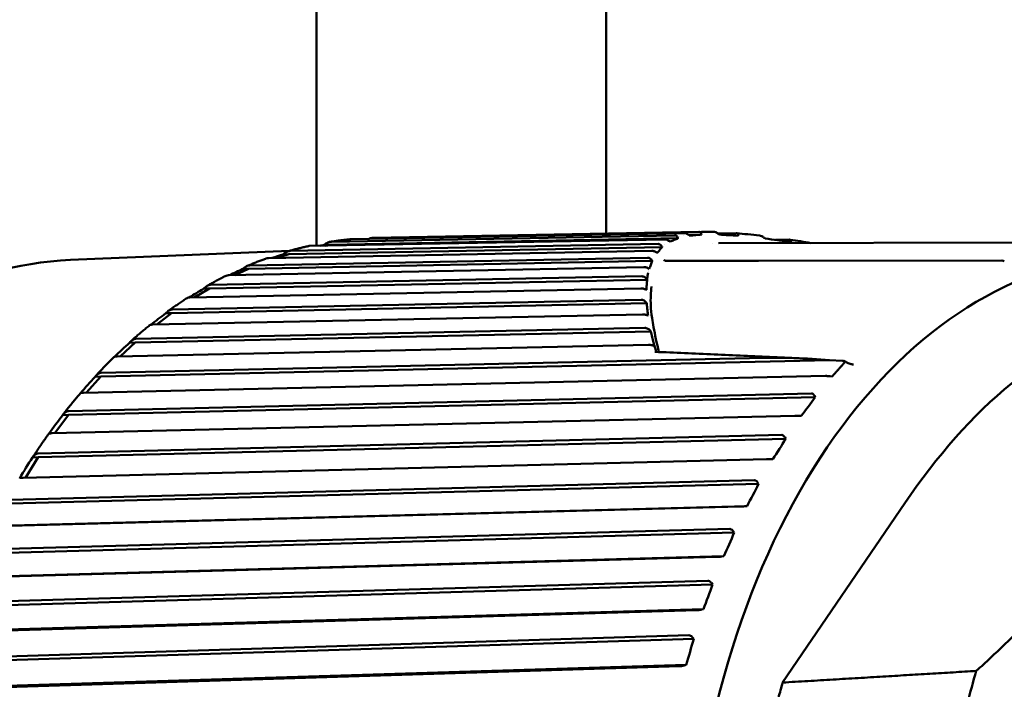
# Model space of a CAD drawing. Header units: millimetres. Extents: x 0 to 4878, y -120 to 1682.
# Tile 120 of 256: x 604 to 621, y 1342 to 1353. Entities that reach past the tile are written whole.
import ezdxf

# ---------------------------------------------------------------- set-up
doc = ezdxf.new("R2010")
doc.units = ezdxf.units.MM
doc.header["$LTSCALE"] = 2
doc.layers.add('Sichtbar (ISO)', color=7, linetype='Continuous', lineweight=50)

msp = doc.modelspace()

# ---------------------------------------------------------------- linework, layer by layer
at = {"layer": 'Sichtbar (ISO)'}
for p, q in [((608.7828, 1349.4522), (608.7828, 1355.0636)), ((613.7828, 1355.0636), (613.7828, 1349.6661)), ((614.7954, 1349.5638), (608.6591, 1349.4499)), ((615.0237, 1349.583), (609.0138, 1349.4715)), ((609.0406, 1349.5237), (614.9611, 1349.6335)), ((615.132, 1349.6727), (609.374, 1349.5666)), ((609.7593, 1349.5916), (615.379, 1349.695)), ((615.428, 1349.6963), (609.8285, 1349.5933)), ((615.0455, 1349.6078), (615.0453, 1349.6078)), ((615.1186, 1349.6271), (615.1175, 1349.6271)), ((615.2032, 1349.6437), (615.2008, 1349.6437)), ((615.4281, 1349.6478), (615.2033, 1349.6437)), ((615.428, 1349.6963), (615.428, 1349.6963)), ((615.7136, 1349.6643), (616.0285, 1349.6701)), ((616.7042, 1349.5551), (616.9455, 1349.5596)), ((604.5367, 1349.209), (608.3193, 1349.3657)), ((614.5692, 1349.3672), (607.9552, 1349.2426)), ((614.7514, 1349.4308), (608.3064, 1349.3094)), ((608.3302, 1349.3648), (614.6795, 1349.4844)), ((609.0138, 1349.4715), (608.9145, 1349.4674)), ((609.0138, 1349.4715), (608.9281, 1349.4549)), ((614.7891, 1349.4794), (614.789, 1349.4794)), ((614.8486, 1349.5205), (614.8488, 1349.5205)), ((614.8539, 1349.5237), (614.8538, 1349.5237)), ((615.6218, 1349.4949), (615.6215, 1349.4949)), ((615.7209, 1349.4968), (615.7208, 1349.4968)), ((622.8728, 1349.5134), (615.7225, 1349.4968)), ((616.0963, 1349.5038), (616.0963, 1349.5038)), ((607.633, 1349.1158), (614.4962, 1349.2481)), ((608.3064, 1349.3094), (608.1104, 1349.2456)), ((608.3064, 1349.3094), (608.2071, 1349.3053)), ((616.4099, 1349.1953), (620.6093, 1349.1994)), ((614.4333, 1349.0843), (607.2669, 1348.9461)), ((607.6123, 1349.0576), (607.3763, 1348.9482)), ((607.6123, 1349.0576), (607.5129, 1349.0535)), ((614.5774, 1349.1919), (607.6123, 1349.0576)), ((614.5246, 1349.0539), (614.5246, 1349.0539)), ((614.5265, 1349.054), (614.5263, 1349.054)), ((620.6532, 1349.1891), (620.6532, 1349.1891)), ((614.4884, 1348.868), (606.9362, 1348.7179)), ((606.9536, 1348.7784), (614.3991, 1348.9264)), ((614.5138, 1349.0217), (614.5138, 1349.0217)), ((614.3808, 1348.7171), (606.5991, 1348.5624)), ((606.9362, 1348.7179), (606.6838, 1348.5641)), ((606.9362, 1348.7179), (606.8368, 1348.7138)), ((606.2968, 1348.3551), (614.3837, 1348.5218)), ((614.4816, 1348.4616), (606.2827, 1348.2925)), ((614.4086, 1348.2684), (605.9562, 1348.0942)), ((606.2827, 1348.2925), (606.0256, 1348.0956)), ((606.2827, 1348.2925), (606.1834, 1348.2884)), ((605.6671, 1347.8486), (614.4475, 1348.0373)), ((614.5534, 1347.9757), (605.6564, 1347.7845)), ((614.5147, 1347.7417), (605.3426, 1347.5446)), ((605.6564, 1347.7845), (605.4018, 1347.5459)), ((605.6564, 1347.7845), (605.557, 1347.7804)), ((605.0686, 1347.2624), (616.5065, 1347.5197)), ((617.6388, 1347.4802), (605.0614, 1347.1972)), ((617.6388, 1347.4802), (617.8605, 1347.4699)), ((617.8813, 1347.4651), (617.9596, 1347.4294)), ((617.5689, 1347.2056), (604.7626, 1346.9174)), ((605.0614, 1347.1972), (604.8144, 1346.9185)), ((605.0614, 1347.1972), (604.9621, 1347.1931)), ((617.6468, 1347.2004), (617.6796, 1347.1963)), ((617.3899, 1346.8393), (604.5019, 1346.5347)), ((604.5055, 1346.6006), (617.3237, 1346.9035)), ((617.3899, 1346.8393), (617.3754, 1346.866)), ((617.0384, 1346.5199), (604.2201, 1346.2169)), ((604.5019, 1346.5347), (604.2664, 1346.218)), ((604.5019, 1346.5347), (604.4026, 1346.5305)), ((617.1165, 1346.5179), (617.1495, 1346.5161)), ((603.9817, 1345.8676), (616.8111, 1346.1868)), ((616.8809, 1346.1225), (616.865, 1346.1493)), ((616.8809, 1346.1225), (603.9817, 1345.8014)), ((603.9817, 1345.8014), (603.7609, 1345.4489)), ((603.9817, 1345.8014), (603.8824, 1345.7973)), ((616.5483, 1345.7672), (603.7188, 1345.4478)), ((616.6265, 1345.7685), (616.6594, 1345.7689)), ((603.5008, 1345.0684), (616.3404, 1345.4054)), ((616.4138, 1345.3415), (603.5043, 1345.0025)), ((616.4138, 1345.3415), (616.3963, 1345.3681)), ((616.1018, 1344.9526), (603.2622, 1344.6155)), ((616.2127, 1344.9599), (603.3033, 1344.6209)), ((616.1799, 1344.9572), (616.2127, 1344.9599)), ((618.9358, 1345.0085), (616.8274, 1341.9128)), ((603.066, 1344.2086), (615.9147, 1344.5646)), ((615.9917, 1344.5014), (603.073, 1344.1434)), ((615.9917, 1344.5014), (615.9728, 1344.5278)), ((615.7021, 1344.0817), (602.8533, 1343.7256)), ((615.8125, 1344.0945), (602.8938, 1343.7364)), ((615.7799, 1344.0896), (615.8125, 1344.0945)), ((602.6803, 1343.2939), (615.5371, 1343.6702)), ((615.6176, 1343.6082), (602.6907, 1343.2298)), ((615.6176, 1343.6082), (615.5973, 1343.6341)), ((615.3518, 1343.1605), (602.4949, 1342.7841)), ((615.4614, 1343.1787), (602.5346, 1342.8003)), ((615.4292, 1343.1716), (615.4614, 1343.1787)), ((602.3463, 1342.3307), (615.2101, 1342.7282)), ((615.2939, 1342.6679), (602.3601, 1342.2682)), ((615.2939, 1342.6679), (615.2722, 1342.6931)), ((615.0534, 1342.1952), (602.1896, 1341.7976)), ((615.1619, 1342.2188), (602.2281, 1341.819)), ((615.1301, 1342.2095), (615.1619, 1342.2188))]:
    msp.add_line(p, q, dxfattribs=at)
msp.add_arc((620.6098, 1349.099), 0.1, 64.24045, 90.01017, dxfattribs=at)
for centre, major_axis, ratio, start_param, end_param in [((623.3773, 1336.7279), (0.521, -12.5815), 0.6504716, 2.6755025, 6.7512346), ((608.8093, 1349.4386), (-0.6106, -0.1173), 0.0137451, 4.5366246, 4.6586474), ((608.1046, 1349.2561), (-0.6004, -0.1941), 0.0245472, 4.5329381, 4.8516318), ((607.4142, 1348.9843), (-0.5861, -0.2696), 0.0340373, 4.5275586, 4.9270675), ((615.5575, 1336.4041), (-0.5234, 12.6392), 0.6504716, 0.0642819, 0.0642873), ((606.743, 1348.6251), (-0.5677, -0.3434), 0.0419329, 4.5210235, 4.9670033), ((606.0954, 1348.1808), (-0.5455, -0.4149), 0.0481781, 4.5138689, 4.994665), ((605.4759, 1347.6546), (-0.5195, -0.4837), 0.0528882, 4.5065452, 5.0122312), ((617.8105, 1347.4199), (-0.0779, -0.0368), 0.436265, 3.6390168, 3.8294869), ((617.7622, 1347.4096), (0.132, 0.0431), 0.3331236, 5.7736851, 6.7798502), ((604.8887, 1347.05), (-0.4899, -0.5491), 0.0562777, 4.4993812, 5.0212924), ((607.4266, 1346.4451), (11.2155, 6.2619), 0.4867936, 5.4379938, 5.4769214), ((604.3379, 1346.3712), (-0.457, -0.6108), 0.0585975, 4.4925849, 5.0236591), ((606.9185, 1345.7005), (10.7373, 7.0503), 0.5340711, 5.40275, 5.4416776), ((603.8271, 1345.6228), (-0.421, -0.6684), 0.0600922, 4.4862643, 5.0210456), ((606.4538, 1344.8918), (10.1651, 7.8529), 0.5777779, 5.3614797, 5.4004074), ((606.0356, 1344.0245), (9.484, 8.6632), 0.6176154, 5.3136084, 5.3525361), ((605.6668, 1343.1045), (8.6785, 9.47), 0.6533116, 5.258579, 5.2975067), ((605.3499, 1342.1381), (7.7335, 10.2562), 0.6846225, 5.1959245, 5.2348521), ((627.2855, 1336.8897), (0.4943, -11.9354), 0.6504716, 4.2326679, 4.2842174), ((624.0949, 1336.7576), (0.5019, -12.1188), 0.6504716, 4.2462355, 4.2700731)]:
    msp.add_ellipse(centre, major_axis=major_axis, ratio=ratio, start_param=start_param, end_param=end_param, dxfattribs=at)
for points, knots in [([(609.3649, 1349.5661), (609.3422, 1349.5639), (609.3194, 1349.5615), (609.2739, 1349.5564), (609.2512, 1349.5538), (609.2057, 1349.5482), (609.183, 1349.5453), (609.1376, 1349.5392), (609.1149, 1349.536), (609.0696, 1349.5293), (609.0469, 1349.5258), (609.0243, 1349.5222)], [4.817169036, 4.817169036, 4.817169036, 4.817169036, 4.824869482, 4.824869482, 4.832569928, 4.832569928, 4.840270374, 4.840270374, 4.84797082, 4.84797082, 4.855671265, 4.855671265, 4.855671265, 4.855671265]), ([(609.3649, 1349.5661), (609.3671, 1349.5663), (609.3692, 1349.5665), (609.3714, 1349.5666), (609.3722, 1349.5666), (609.3731, 1349.5666), (609.374, 1349.5666)], [0.1425416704, 0.1425416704, 0.1425416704, 0.1425416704, 0.1433933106, 0.1433933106, 0.1433933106, 0.1437339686, 0.1437339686, 0.1437339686, 0.1437339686]), ([(609.7593, 1349.5916), (609.7584, 1349.5915), (609.7575, 1349.5915), (609.7567, 1349.5915), (609.7399, 1349.5908), (609.7176, 1349.5852), (609.6947, 1349.5758), (609.691, 1349.5742), (609.6872, 1349.5724)], [0.1430526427, 0.1430526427, 0.1430526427, 0.1430526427, 0.1433933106, 0.1433933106, 0.1433933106, 0.1500349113, 0.1500349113, 0.151296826, 0.151296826, 0.151296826, 0.151296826]), ([(609.8285, 1349.5933), (609.8238, 1349.5932), (609.8191, 1349.5931), (609.8097, 1349.5929), (609.805, 1349.5928), (609.7956, 1349.5926), (609.7909, 1349.5924), (609.7815, 1349.5922), (609.7767, 1349.5921), (609.7673, 1349.5918), (609.7626, 1349.5917), (609.7579, 1349.5915)], [4.7650132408, 4.7650132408, 4.7650132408, 4.7650132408, 4.7665991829, 4.7665991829, 4.768185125, 4.768185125, 4.7697710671, 4.7697710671, 4.7713570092, 4.7713570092, 4.7729429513, 4.7729429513, 4.7729429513, 4.7729429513]), ([(614.7954, 1349.5638), (614.8014, 1349.5639), (614.8079, 1349.5634), (614.8214, 1349.5608), (614.8282, 1349.5589), (614.8419, 1349.5537), (614.8486, 1349.5505), (614.8613, 1349.5431), (614.8673, 1349.5391), (614.8725, 1349.5346)], [0.000001, 0.000001, 0.000001, 0.000001, 0.002368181, 0.002368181, 0.0046252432, 0.0046252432, 0.0068461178, 0.0068461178, 0.0090794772, 0.0090794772, 0.0090794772, 0.0090794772]), ([(614.8857, 1349.5243), (614.8836, 1349.526), (614.8814, 1349.5277), (614.877, 1349.5312), (614.8747, 1349.5329), (614.8726, 1349.5346)], [-0.0018212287, -0.0018212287, -0.0018212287, -0.0018212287, -0.0009256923, -0.0009256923, -0.000020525, -0.000020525, -0.000020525, -0.000020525]), ([(614.8857, 1349.5243), (614.9081, 1349.5341), (614.9308, 1349.5439), (614.9768, 1349.5635), (615.0001, 1349.5732), (615.0237, 1349.583)], [0.00003871, 0.00003871, 0.00003871, 0.00003871, 0.02791826, 0.02791826, 0.055542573, 0.055542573, 0.055542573, 0.055542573]), ([(615.0161, 1349.5983), (615.0106, 1349.6096), (615.0029, 1349.6185), (614.989, 1349.6275), (614.9838, 1349.6299), (614.9729, 1349.6329), (614.9673, 1349.6337), (614.9611, 1349.6335)], [0.00000204, 0.00000204, 0.00000204, 0.00000204, 0.006203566, 0.006203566, 0.009226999, 0.009226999, 0.011974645, 0.011974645, 0.011974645, 0.011974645]), ([(615.0161, 1349.5983), (615.0174, 1349.5958), (615.0187, 1349.5932), (615.0212, 1349.5881), (615.0225, 1349.5856), (615.0237, 1349.583)], [-0.0028207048, -0.0028207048, -0.0028207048, -0.0028207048, -0.0014120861, -0.0014120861, -0.0000002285, -0.0000002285, -0.0000002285, -0.0000002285]), ([(615.132, 1349.6727), (615.1373, 1349.6728), (615.1431, 1349.6722), (615.1551, 1349.6698), (615.1613, 1349.668), (615.1739, 1349.6629), (615.1803, 1349.6598), (615.1925, 1349.6525), (615.1983, 1349.6484), (615.2034, 1349.6438)], [0.000001, 0.000001, 0.000001, 0.000001, 0.0021206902, 0.0021206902, 0.0041883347, 0.0041883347, 0.0063311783, 0.0063311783, 0.0084592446, 0.0084592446, 0.0084592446, 0.0084592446]), ([(615.2218, 1349.629), (615.2188, 1349.6314), (615.2157, 1349.6339), (615.2095, 1349.6388), (615.2064, 1349.6413), (615.2034, 1349.6438)], [-0.0024838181, -0.0024838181, -0.0024838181, -0.0024838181, -0.0012875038, -0.0012875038, -0.0000447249, -0.0000447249, -0.0000447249, -0.0000447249]), ([(615.2218, 1349.629), (615.2542, 1349.6321), (615.2878, 1349.6353), (615.3564, 1349.6416), (615.3915, 1349.6447), (615.4281, 1349.6478)], [0.000097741, 0.000097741, 0.000097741, 0.000097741, 0.02666939, 0.02666939, 0.052448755, 0.052448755, 0.052448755, 0.052448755]), ([(615.422, 1349.6658), (615.4188, 1349.6754), (615.4132, 1349.6827), (615.4023, 1349.6902), (615.3982, 1349.6921), (615.3891, 1349.6945), (615.3843, 1349.6951), (615.379, 1349.695)], [0.000024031, 0.000024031, 0.000024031, 0.000024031, 0.005317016, 0.005317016, 0.007886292, 0.007886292, 0.010288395, 0.010288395, 0.010288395, 0.010288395]), ([(615.4281, 1349.6478), (615.4271, 1349.6508), (615.426, 1349.6537), (615.4239, 1349.6597), (615.4228, 1349.6627), (615.422, 1349.6658)], [0.0000786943, 0.0000786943, 0.0000786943, 0.0000786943, 0.0017274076, 0.0017274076, 0.0034181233, 0.0034181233, 0.0034181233, 0.0034181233]), ([(615.6451, 1349.6942), (615.6491, 1349.694), (615.6532, 1349.6935), (615.6632, 1349.6914), (615.6689, 1349.6896), (615.6808, 1349.6848), (615.687, 1349.6817), (615.6991, 1349.6746), (615.705, 1349.6707), (615.7106, 1349.6665)], [0.0004027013, 0.0004027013, 0.0004027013, 0.0004027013, 0.0019353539, 0.0019353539, 0.003902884, 0.003902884, 0.0059989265, 0.0059989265, 0.0081213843, 0.0081213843, 0.0081213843, 0.0081213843]), ([(615.7108, 1349.6664), (615.7151, 1349.6632), (615.7195, 1349.6599), (615.7282, 1349.6534), (615.7326, 1349.6501), (615.737, 1349.6468)], [0.0000075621, 0.0000075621, 0.0000075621, 0.0000075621, 0.0016355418, 0.0016355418, 0.0032801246, 0.0032801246, 0.0032801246, 0.0032801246]), ([(615.737, 1349.6468), (615.7871, 1349.6434), (615.8392, 1349.6399), (615.9478, 1349.6332), (616.0043, 1349.6298), (616.0626, 1349.6265)], [0.000010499, 0.000010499, 0.000010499, 0.000010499, 0.025036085, 0.025036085, 0.050061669, 0.050061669, 0.050061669, 0.050061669]), ([(616.0612, 1349.6445), (616.0609, 1349.6484), (616.06, 1349.6521), (616.0569, 1349.6586), (616.0547, 1349.6614), (616.049, 1349.6659), (616.0457, 1349.6675), (616.0378, 1349.6697), (616.0333, 1349.6702), (616.0285, 1349.6701)], [0.0000075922, 0.0000075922, 0.0000075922, 0.0000075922, 0.002148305, 0.002148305, 0.0042476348, 0.0042476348, 0.0062181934, 0.0062181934, 0.0081555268, 0.0081555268, 0.0081555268, 0.0081555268]), ([(616.0626, 1349.6265), (616.0624, 1349.6295), (616.0621, 1349.6326), (616.0617, 1349.6386), (616.0615, 1349.6416), (616.0612, 1349.6445)], [0.0000024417, 0.0000024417, 0.0000024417, 0.0000024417, 0.0016470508, 0.0016470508, 0.0032750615, 0.0032750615, 0.0032750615, 0.0032750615]), ([(616.4312, 1349.6295), (616.4339, 1349.6292), (616.4366, 1349.6287), (616.4456, 1349.6268), (616.452, 1349.6247), (616.4717, 1349.6168), (616.4858, 1349.6088), (616.5001, 1349.5985)], [0.0010995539, 0.0010995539, 0.0010995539, 0.0010995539, 0.0020890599, 0.0020890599, 0.0043221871, 0.0043221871, 0.0089410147, 0.0089410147, 0.0089410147, 0.0089410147]), ([(616.5001, 1349.5985), (616.5046, 1349.5952), (616.5092, 1349.592), (616.5183, 1349.5856), (616.5227, 1349.5825), (616.5272, 1349.5793)], [0.0000237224, 0.0000237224, 0.0000237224, 0.0000237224, 0.0017144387, 0.0017144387, 0.0033631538, 0.0033631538, 0.0033631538, 0.0033631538]), ([(616.5272, 1349.5793), (616.5981, 1349.5694), (616.67, 1349.5596), (616.8175, 1349.5399), (616.8933, 1349.5299), (616.9696, 1349.52)], [0.000016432, 0.000016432, 0.000016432, 0.000016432, 0.025770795, 0.025770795, 0.052376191, 0.052376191, 0.052376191, 0.052376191]), ([(616.9735, 1349.5332), (616.9748, 1349.5377), (616.975, 1349.5414), (616.9736, 1349.5481), (616.972, 1349.551), (616.9669, 1349.5555), (616.9636, 1349.5571), (616.9555, 1349.5592), (616.9508, 1349.5597), (616.9455, 1349.5596)], [0.0000455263, 0.0000455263, 0.0000455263, 0.0000455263, 0.0022120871, 0.0022120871, 0.0043931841, 0.0043931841, 0.0064253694, 0.0064253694, 0.0085086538, 0.0085086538, 0.0085086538, 0.0085086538]), ([(616.9696, 1349.52), (616.9703, 1349.5228), (616.971, 1349.5256), (616.9721, 1349.5301), (616.9725, 1349.5318), (616.9735, 1349.5332)], [0.000108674, 0.000108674, 0.000108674, 0.000108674, 0.0016273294, 0.0016273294, 0.0025472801, 0.0025472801, 0.0025472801, 0.0025472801]), ([(608.3302, 1349.3648), (608.3293, 1349.3647), (608.3285, 1349.3647), (608.3276, 1349.3647), (608.3108, 1349.364), (608.2891, 1349.3578), (608.2499, 1349.3388), (608.2261, 1349.322), (608.2071, 1349.3053)], [0.143052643, 0.143052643, 0.143052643, 0.143052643, 0.143393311, 0.143393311, 0.143393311, 0.150034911, 0.150034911, 0.157564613, 0.157564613, 0.157564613, 0.157564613]), ([(608.637, 1349.4474), (608.6143, 1349.4422), (608.5917, 1349.4369), (608.5464, 1349.426), (608.5238, 1349.4204), (608.4787, 1349.409), (608.4561, 1349.4032), (608.411, 1349.3912), (608.3885, 1349.3851), (608.3435, 1349.3726), (608.321, 1349.3662), (608.2986, 1349.3597)], [4.899719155, 4.899719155, 4.899719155, 4.899719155, 4.907480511, 4.907480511, 4.915241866, 4.915241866, 4.923003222, 4.923003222, 4.930764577, 4.930764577, 4.938525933, 4.938525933, 4.938525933, 4.938525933]), ([(608.6371, 1349.4472), (608.6432, 1349.4487), (608.6498, 1349.4496), (608.6565, 1349.4499), (608.6574, 1349.4499), (608.6583, 1349.4499), (608.6591, 1349.45)], [0.140746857, 0.140746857, 0.140746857, 0.140746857, 0.1433933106, 0.1433933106, 0.1433933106, 0.1437339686, 0.1437339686, 0.1437339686, 0.1437339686]), ([(609.0406, 1349.5237), (609.0397, 1349.5237), (609.0389, 1349.5237), (609.038, 1349.5236), (609.0212, 1349.523), (608.9992, 1349.517), (608.9591, 1349.4991), (608.9344, 1349.4832), (608.9145, 1349.4674)], [0.143052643, 0.143052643, 0.143052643, 0.143052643, 0.143393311, 0.143393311, 0.143393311, 0.150034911, 0.150034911, 0.157564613, 0.157564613, 0.157564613, 0.157564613]), ([(614.5692, 1349.3672), (614.5756, 1349.3674), (614.5827, 1349.3669), (614.5975, 1349.3644), (614.6052, 1349.3625), (614.6205, 1349.3571), (614.6278, 1349.3538), (614.6411, 1349.3465), (614.647, 1349.3427), (614.6522, 1349.3386)], [0.0000009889, 0.0000009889, 0.0000009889, 0.0000009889, 0.0025393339, 0.0025393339, 0.005023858, 0.005023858, 0.0074460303, 0.0074460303, 0.0097147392, 0.0097147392, 0.0097147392, 0.0097147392]), ([(614.6606, 1349.3322), (614.6755, 1349.3486), (614.6904, 1349.3651), (614.7206, 1349.398), (614.7359, 1349.4144), (614.7513, 1349.4308)], [0.000035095, 0.000035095, 0.000035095, 0.000035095, 0.029143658, 0.029143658, 0.058120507, 0.058120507, 0.058120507, 0.058120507]), ([(614.7448, 1349.4424), (614.7382, 1349.4552), (614.7288, 1349.466), (614.7115, 1349.4771), (614.7054, 1349.48), (614.6929, 1349.4836), (614.6864, 1349.4845), (614.6795, 1349.4844)], [0.000026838, 0.000026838, 0.000026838, 0.000026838, 0.00662811, 0.00662811, 0.009684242, 0.009684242, 0.012412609, 0.012412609, 0.012412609, 0.012412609]), ([(614.7448, 1349.4424), (614.7459, 1349.4405), (614.747, 1349.4385), (614.7492, 1349.4346), (614.7503, 1349.4327), (614.7513, 1349.4308)], [-0.0021420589, -0.0021420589, -0.0021420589, -0.0021420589, -0.0010885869, -0.0010885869, -0.0000828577, -0.0000828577, -0.0000828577, -0.0000828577]), ([(604.5367, 1349.209), (603.618, 1349.171), (602.7092, 1348.9092), (600.9976, 1347.9655), (600.1961, 1347.2795), (598.7783, 1345.5482), (598.1643, 1344.4987), (597.1906, 1342.1459), (596.8318, 1340.8422), (596.4058, 1338.1147), (596.3385, 1336.6914), (596.5017, 1333.8685), (596.7321, 1332.4692), (597.468, 1329.8348), (597.9735, 1328.6001), (599.2112, 1326.42), (599.9431, 1325.475), (601.561, 1323.9755), (602.4464, 1323.4197), (604.1091, 1322.8211), (604.8741, 1322.7003), (605.6331, 1322.7317)], [4.7799625, 4.7799625, 4.7799625, 4.7799625, 5.0935584, 5.0935584, 5.4108132, 5.4108132, 5.7319747, 5.7319747, 6.0540001, 6.0540001, 6.3759144, 6.3759144, 6.6977438, 6.6977438, 7.0196847, 7.0196847, 7.3416854, 7.3416854, 7.6624696, 7.6624696, 7.9215552, 7.9215552, 7.9215552, 7.9215552]), ([(607.922, 1349.2371), (607.8995, 1349.229), (607.877, 1349.2207), (607.8321, 1349.2039), (607.8097, 1349.1954), (607.7649, 1349.1781), (607.7426, 1349.1692), (607.6979, 1349.1514), (607.6756, 1349.1423), (607.6311, 1349.1239), (607.6088, 1349.1145), (607.5866, 1349.105)], [4.982152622, 4.982152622, 4.982152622, 4.982152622, 4.990019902, 4.990019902, 4.997887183, 4.997887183, 5.005754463, 5.005754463, 5.013621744, 5.013621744, 5.021489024, 5.021489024, 5.021489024, 5.021489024]), ([(607.9222, 1349.237), (607.9309, 1349.2401), (607.9415, 1349.2421), (607.9526, 1349.2426), (607.9534, 1349.2426), (607.9543, 1349.2426), (607.9552, 1349.2426)], [0.1390316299, 0.1390316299, 0.1390316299, 0.1390316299, 0.1433933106, 0.1433933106, 0.1433933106, 0.1437339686, 0.1437339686, 0.1437339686, 0.1437339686]), ([(614.5726, 1349.1998), (614.5638, 1349.2141), (614.5523, 1349.2267), (614.5322, 1349.2396), (614.5252, 1349.2429), (614.511, 1349.2471), (614.5038, 1349.2483), (614.4962, 1349.2481)], [0.000006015, 0.000006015, 0.000006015, 0.000006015, 0.007363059, 0.007363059, 0.010782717, 0.010782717, 0.013790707, 0.013790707, 0.013790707, 0.013790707]), ([(614.5726, 1349.1998), (614.5734, 1349.1985), (614.5742, 1349.1972), (614.5758, 1349.1946), (614.5766, 1349.1933), (614.5774, 1349.192)], [-0.0013411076, -0.0013411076, -0.0013411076, -0.0013411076, -0.0006744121, -0.0006744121, 0, 0, 0, 0]), ([(614.6523, 1349.3385), (614.6536, 1349.3375), (614.655, 1349.3365), (614.6578, 1349.3343), (614.6592, 1349.3333), (614.6606, 1349.3322)], [0.0000279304, 0.0000279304, 0.0000279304, 0.0000279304, 0.0006250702, 0.0006250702, 0.0012310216, 0.0012310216, 0.0012310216, 0.0012310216]), ([(614.8075, 1349.1949), (614.8144, 1349.1939), (614.8205, 1349.1935), (614.8278, 1349.1932), (614.8297, 1349.1932), (614.8316, 1349.1932)], [0, 0, 0, 0, 0.0025905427, 0.0025905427, 0.0036334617, 0.0036334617, 0.0036334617, 0.0036334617]), ([(607.633, 1349.1158), (607.6321, 1349.1157), (607.6312, 1349.1157), (607.6304, 1349.1157), (607.6136, 1349.115), (607.5921, 1349.1085), (607.554, 1349.0886), (607.5311, 1349.0711), (607.5129, 1349.0535)], [0.143052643, 0.143052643, 0.143052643, 0.143052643, 0.143393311, 0.143393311, 0.143393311, 0.150034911, 0.150034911, 0.157564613, 0.157564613, 0.157564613, 0.157564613]), ([(614.4333, 1349.0843), (614.4413, 1349.0845), (614.4503, 1349.0839), (614.4673, 1349.081), (614.4748, 1349.0791), (614.4898, 1349.0743), (614.4968, 1349.0714), (614.5119, 1349.0639), (614.5194, 1349.0592), (614.5257, 1349.0545)], [0.000000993, 0.000000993, 0.000000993, 0.000000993, 0.003166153, 0.003166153, 0.005562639, 0.005562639, 0.007904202, 0.007904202, 0.010925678, 0.010925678, 0.010925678, 0.010925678]), ([(614.5257, 1349.0545), (614.5348, 1349.0766), (614.5431, 1349.0994), (614.5601, 1349.1455), (614.5687, 1349.1687), (614.5774, 1349.1919)], [0.000308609, 0.000308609, 0.000308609, 0.000308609, 0.030246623, 0.030246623, 0.060711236, 0.060711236, 0.060711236, 0.060711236]), ([(607.2251, 1348.9375), (607.2028, 1348.9264), (607.1806, 1348.9151), (607.1362, 1348.8923), (607.1141, 1348.8807), (607.0698, 1348.8574), (607.0477, 1348.8456), (607.0037, 1348.8216), (606.9816, 1348.8095), (606.9377, 1348.7851), (606.9158, 1348.7727), (606.8939, 1348.7602)], [5.064492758, 5.064492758, 5.064492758, 5.064492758, 5.072501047, 5.072501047, 5.080509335, 5.080509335, 5.088517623, 5.088517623, 5.096525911, 5.096525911, 5.1045342, 5.1045342, 5.1045342, 5.1045342]), ([(607.2251, 1348.9375), (607.2346, 1348.9421), (607.249, 1348.9454), (607.2643, 1348.946), (607.2652, 1348.9461), (607.266, 1348.9461), (607.2669, 1348.9461)], [0.1373438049, 0.1373438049, 0.1373438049, 0.1373438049, 0.1433933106, 0.1433933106, 0.1433933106, 0.1437339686, 0.1437339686, 0.1437339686, 0.1437339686]), ([(614.4884, 1348.8683), (614.4777, 1348.8856), (614.4639, 1348.9006), (614.4402, 1348.9161), (614.4321, 1348.9202), (614.4158, 1348.9252), (614.4076, 1348.9266), (614.3991, 1348.9264)], [0.000010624, 0.000010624, 0.000010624, 0.000010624, 0.008398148, 0.008398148, 0.012283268, 0.012283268, 0.01564825, 0.01564825, 0.01564825, 0.01564825]), ([(614.4755, 1348.6917), (614.4777, 1348.7213), (614.4798, 1348.7509), (614.4843, 1348.8097), (614.4865, 1348.8389), (614.4884, 1348.8683)], [0.000008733, 0.000008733, 0.000008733, 0.000008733, 0.031468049, 0.031468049, 0.062498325, 0.062498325, 0.062498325, 0.062498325]), ([(614.4884, 1348.8683), (614.4908, 1348.8917), (614.4936, 1348.9142), (614.4967, 1348.936), (614.4993, 1348.9539), (614.502, 1348.9715), (614.5055, 1348.9881)], [0, 0, 0, 0, 0.33333333, 0.33333333, 0.33333333, 0.60677777, 0.60677777, 0.60677777, 0.60677777]), ([(606.9536, 1348.7784), (606.9527, 1348.7784), (606.9519, 1348.7784), (606.951, 1348.7784), (606.9342, 1348.7777), (606.9131, 1348.7709), (606.876, 1348.7503), (606.854, 1348.732), (606.8368, 1348.7138)], [0.143052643, 0.143052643, 0.143052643, 0.143052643, 0.143393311, 0.143393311, 0.143393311, 0.150034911, 0.150034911, 0.157564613, 0.157564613, 0.157564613, 0.157564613]), ([(614.3808, 1348.7171), (614.3895, 1348.7173), (614.3993, 1348.7168), (614.4171, 1348.7142), (614.4245, 1348.7126), (614.4393, 1348.7086), (614.4462, 1348.7062), (614.4571, 1348.7017), (614.4611, 1348.6998), (614.4687, 1348.6959), (614.4723, 1348.6938), (614.4755, 1348.6917)], [0.000000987, 0.000000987, 0.000000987, 0.000000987, 0.003418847, 0.003418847, 0.005755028, 0.005755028, 0.008031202, 0.008031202, 0.00954116, 0.00954116, 0.011105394, 0.011105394, 0.011105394, 0.011105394]), ([(614.5658, 1348.7508), (614.552, 1348.6486), (614.5432, 1348.4752), (614.5637, 1348.2818), (614.5751, 1348.2033)], [0.4, 0.4, 0.4, 0.4, 0.6, 0.72259308, 0.72259308, 0.72259308, 0.72259308]), ([(606.5508, 1348.5513), (606.5289, 1348.5371), (606.5071, 1348.5228), (606.4634, 1348.4938), (606.4417, 1348.4792), (606.3982, 1348.4497), (606.3765, 1348.4349), (606.3332, 1348.4048), (606.3116, 1348.3897), (606.2686, 1348.3591), (606.2471, 1348.3437), (606.2256, 1348.3281)], [5.146767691, 5.146767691, 5.146767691, 5.146767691, 5.154940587, 5.154940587, 5.163113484, 5.163113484, 5.17128638, 5.17128638, 5.179459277, 5.179459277, 5.187632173, 5.187632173, 5.187632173, 5.187632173]), ([(606.5509, 1348.5513), (606.5522, 1348.5521), (606.5535, 1348.5529), (606.564, 1348.5582), (606.5796, 1348.5616), (606.5964, 1348.5623), (606.5973, 1348.5624), (606.5982, 1348.5624), (606.5991, 1348.5624)], [0.1356902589, 0.1356902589, 0.1356902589, 0.1356902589, 0.1367517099, 0.1367517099, 0.1433933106, 0.1433933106, 0.1433933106, 0.1437339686, 0.1437339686, 0.1437339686, 0.1437339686]), ([(614.4817, 1348.4614), (614.4688, 1348.4796), (614.4531, 1348.4952), (614.4271, 1348.5112), (614.4183, 1348.5154), (614.401, 1348.5205), (614.3924, 1348.5219), (614.3837, 1348.5218)], [0.000111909, 0.000111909, 0.000111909, 0.000111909, 0.008839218, 0.008839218, 0.012879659, 0.012879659, 0.016345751, 0.016345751, 0.016345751, 0.016345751]), ([(606.2968, 1348.3551), (606.2959, 1348.3551), (606.2951, 1348.355), (606.2942, 1348.355), (606.2774, 1348.3543), (606.2566, 1348.3474), (606.2206, 1348.3261), (606.1996, 1348.3073), (606.1834, 1348.2884)], [0.143052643, 0.143052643, 0.143052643, 0.143052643, 0.143393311, 0.143393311, 0.143393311, 0.150034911, 0.150034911, 0.157564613, 0.157564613, 0.157564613, 0.157564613]), ([(614.4906, 1348.3788), (614.4891, 1348.3926), (614.4876, 1348.4063), (614.4846, 1348.4339), (614.4831, 1348.4477), (614.4817, 1348.4614)], [0.000011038, 0.000011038, 0.000011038, 0.000011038, 0.012459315, 0.012459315, 0.024952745, 0.024952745, 0.024952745, 0.024952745]), ([(614.4906, 1348.3788), (614.493, 1348.3572), (614.4954, 1348.3356), (614.5001, 1348.292), (614.5026, 1348.2701), (614.5054, 1348.2478)], [-0.039486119, -0.039486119, -0.039486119, -0.039486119, -0.019900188, -0.019900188, -0.000056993, -0.000056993, -0.000056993, -0.000056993]), ([(614.4086, 1348.2684), (614.4186, 1348.2686), (614.429, 1348.2681), (614.4464, 1348.2661), (614.4538, 1348.2649), (614.4684, 1348.2618), (614.4753, 1348.2599), (614.4865, 1348.2562), (614.4909, 1348.2546), (614.4986, 1348.2513), (614.5019, 1348.2498), (614.5054, 1348.2478)], [0.000001, 0.000001, 0.000001, 0.000001, 0.003935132, 0.003935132, 0.006668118, 0.006668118, 0.00932254, 0.00932254, 0.011262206, 0.011262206, 0.013018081, 0.013018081, 0.013018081, 0.013018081]), ([(614.5751, 1348.2033), (614.5823, 1348.1536), (614.6114, 1347.9791), (614.6547, 1347.7752), (614.693, 1347.6194)], [0.72259308, 0.72259308, 0.72259308, 0.72259308, 0.8, 0.98414951, 0.98414951, 0.98414951, 0.98414951]), ([(624.1695, 1348.2986), (624.1557, 1348.2996), (624.1419, 1348.3006), (623.7465, 1348.3256), (623.3645, 1348.2927), (622.211, 1348.034), (621.4681, 1347.6407), (620.1028, 1346.5266), (619.4901, 1345.8224), (618.9358, 1345.0085)], [0.89597669, 0.89597669, 0.89597669, 0.89597669, 0.90236743, 0.90236743, 1.079192, 1.079192, 1.44592333, 1.44592333, 1.8061057, 1.8061057, 1.8061057, 1.8061057]), ([(605.9036, 1348.0816), (605.8822, 1348.0643), (605.8608, 1348.0469), (605.8182, 1348.0118), (605.797, 1347.9941), (605.7546, 1347.9584), (605.7335, 1347.9405), (605.6913, 1347.9043), (605.6703, 1347.8861), (605.6283, 1347.8493), (605.6074, 1347.8308), (605.5866, 1347.8122)], [5.229005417, 5.229005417, 5.229005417, 5.229005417, 5.237355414, 5.237355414, 5.245705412, 5.245705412, 5.254055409, 5.254055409, 5.262405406, 5.262405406, 5.270755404, 5.270755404, 5.270755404, 5.270755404]), ([(605.9038, 1348.0815), (605.9061, 1348.0835), (605.909, 1348.0852), (605.9212, 1348.0905), (605.9367, 1348.0934), (605.9535, 1348.0941), (605.9544, 1348.0941), (605.9553, 1348.0942), (605.9562, 1348.0942)], [0.1342147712, 0.1342147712, 0.1342147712, 0.1342147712, 0.1367517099, 0.1367517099, 0.1433933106, 0.1433933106, 0.1433933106, 0.1437339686, 0.1437339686, 0.1437339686, 0.1437339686]), ([(614.554, 1347.9753), (614.5389, 1347.994), (614.5216, 1348.0098), (614.4937, 1348.0262), (614.4841, 1348.0306), (614.4656, 1348.036), (614.4566, 1348.0374), (614.4475, 1348.0373)], [0.000168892, 0.000168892, 0.000168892, 0.000168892, 0.009064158, 0.009064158, 0.01330719, 0.01330719, 0.0169104, 0.0169104, 0.0169104, 0.0169104]), ([(605.667, 1347.8486), (605.6661, 1347.8486), (605.6653, 1347.8485), (605.6644, 1347.8485), (605.6476, 1347.8478), (605.6272, 1347.8407), (605.5922, 1347.819), (605.5722, 1347.7997), (605.557, 1347.7804)], [0.143052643, 0.143052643, 0.143052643, 0.143052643, 0.143393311, 0.143393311, 0.143393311, 0.150034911, 0.150034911, 0.157564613, 0.157564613, 0.157564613, 0.157564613]), ([(614.5997, 1347.7822), (614.5922, 1347.814), (614.5846, 1347.8459), (614.5693, 1347.9103), (614.5615, 1347.943), (614.554, 1347.9753)], [0.000133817, 0.000133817, 0.000133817, 0.000133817, 0.0255354, 0.0255354, 0.051600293, 0.051600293, 0.051600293, 0.051600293]), ([(614.5147, 1347.7417), (614.5247, 1347.7419), (614.5348, 1347.7416), (614.5521, 1347.7403), (614.5594, 1347.7395), (614.5742, 1347.7373), (614.5811, 1347.7359), (614.5932, 1347.7331), (614.5982, 1347.7316), (614.6063, 1347.729), (614.6095, 1347.7279), (614.6138, 1347.726)], [0.000001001, 0.000001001, 0.000001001, 0.000001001, 0.003906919, 0.003906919, 0.006663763, 0.006663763, 0.009322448, 0.009322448, 0.011556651, 0.011556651, 0.013265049, 0.013265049, 0.013265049, 0.013265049]), ([(614.6138, 1347.726), (614.6107, 1347.7362), (614.6085, 1347.7455), (614.6041, 1347.7639), (614.6019, 1347.7731), (614.5997, 1347.7822)], [0.000204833, 0.000204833, 0.000204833, 0.000204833, 0.007579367, 0.007579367, 0.014901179, 0.014901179, 0.014901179, 0.014901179]), ([(605.2873, 1347.5319), (605.2666, 1347.5115), (605.2459, 1347.491), (605.2047, 1347.4498), (605.1841, 1347.429), (605.1432, 1347.3872), (605.1228, 1347.3662), (605.0821, 1347.3239), (605.0618, 1347.3026), (605.0213, 1347.2598), (605.0012, 1347.2382), (604.9811, 1347.2165)], [5.311230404, 5.311230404, 5.311230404, 5.311230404, 5.319760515, 5.319760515, 5.328290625, 5.328290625, 5.336820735, 5.336820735, 5.345350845, 5.345350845, 5.353880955, 5.353880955, 5.353880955, 5.353880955]), ([(605.2875, 1347.5318), (605.2901, 1347.5343), (605.2939, 1347.5366), (605.3078, 1347.5414), (605.3232, 1347.5438), (605.34, 1347.5445), (605.3409, 1347.5445), (605.3417, 1347.5446), (605.3426, 1347.5446)], [0.13289406, 0.13289406, 0.13289406, 0.13289406, 0.13675171, 0.13675171, 0.143393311, 0.143393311, 0.143393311, 0.143733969, 0.143733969, 0.143733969, 0.143733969]), ([(614.6237, 1347.6224), (614.7938, 1347.615), (614.9641, 1347.6075), (615.3045, 1347.5925), (615.4748, 1347.585), (615.8154, 1347.5698), (615.9857, 1347.5622), (616.3264, 1347.547), (616.4968, 1347.5393), (616.8377, 1347.5239), (617.0081, 1347.5162), (617.1786, 1347.5085)], [1.5503143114, 1.5503143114, 1.5503143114, 1.5503143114, 1.5507708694, 1.5507708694, 1.5512274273, 1.5512274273, 1.5516839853, 1.5516839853, 1.5521405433, 1.5521405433, 1.5525971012, 1.5525971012, 1.5525971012, 1.5525971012]), ([(617.6388, 1347.4802), (617.441, 1347.4957), (617.2313, 1347.5076), (616.8855, 1347.5193), (616.7495, 1347.5219), (616.5795, 1347.521), (616.5429, 1347.5206), (616.5065, 1347.5197)], [-0.17315405, -0.17315405, -0.17315405, -0.17315405, -0.09766852, -0.09766852, -0.04883426, -0.04883426, -0.03529483, -0.03529483, -0.03529483, -0.03529483]), ([(617.9596, 1347.4294), (617.9712, 1347.4241), (617.9831, 1347.4194), (618.0041, 1347.4127), (618.0131, 1347.4102), (618.0314, 1347.4065), (618.0409, 1347.4052), (618.0495, 1347.4048)], [0, 0, 0, 0, 0.0038176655, 0.0038176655, 0.0066511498, 0.0066511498, 0.0096117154, 0.0096117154, 0.0096117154, 0.0096117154]), ([(605.0685, 1347.2624), (605.0677, 1347.2624), (605.0668, 1347.2624), (605.0659, 1347.2623), (605.0491, 1347.2616), (605.0291, 1347.2544), (604.9952, 1347.2323), (604.9763, 1347.2127), (604.9621, 1347.1931)], [0.143052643, 0.143052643, 0.143052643, 0.143052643, 0.143393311, 0.143393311, 0.143393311, 0.150034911, 0.150034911, 0.157564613, 0.157564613, 0.157564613, 0.157564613]), ([(617.5689, 1347.2056), (617.5771, 1347.2057), (617.5882, 1347.2055), (617.6109, 1347.2042), (617.6265, 1347.2028), (617.6418, 1347.201), (617.6443, 1347.2007), (617.6468, 1347.2004)], [-0.0711820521, -0.0711820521, -0.0711820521, -0.0711820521, -0.0680336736, -0.0680336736, -0.0641085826, -0.0641085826, -0.0633683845, -0.0633683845, -0.0633683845, -0.0633683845]), ([(604.7058, 1346.9061), (604.6859, 1346.8827), (604.6661, 1346.8592), (604.6267, 1346.8119), (604.607, 1346.7881), (604.5679, 1346.7403), (604.5484, 1346.7163), (604.5095, 1346.6679), (604.4901, 1346.6436), (604.4516, 1346.5948), (604.4324, 1346.5702), (604.4132, 1346.5455)], [5.393462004, 5.393462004, 5.393462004, 5.393462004, 5.402167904, 5.402167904, 5.410873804, 5.410873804, 5.419579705, 5.419579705, 5.428285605, 5.428285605, 5.436991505, 5.436991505, 5.436991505, 5.436991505]), ([(604.706, 1346.906), (604.7082, 1346.9085), (604.7126, 1346.9108), (604.7278, 1346.9147), (604.7432, 1346.9166), (604.76, 1346.9173), (604.7609, 1346.9173), (604.7617, 1346.9174), (604.7626, 1346.9174)], [0.131702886, 0.131702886, 0.131702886, 0.131702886, 0.13675171, 0.13675171, 0.143393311, 0.143393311, 0.143393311, 0.143733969, 0.143733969, 0.143733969, 0.143733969]), ([(617.3754, 1346.866), (617.3743, 1346.868), (617.3732, 1346.87), (617.3659, 1346.8816), (617.357, 1346.8913), (617.3411, 1346.901), (617.3319, 1346.9036), (617.3237, 1346.9035)], [-0.0079867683, -0.0079867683, -0.0079867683, -0.0079867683, -0.0072465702, -0.0072465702, -0.0033214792, -0.0033214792, -0.0001731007, -0.0001731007, -0.0001731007, -0.0001731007]), ([(604.5055, 1346.6006), (604.5046, 1346.6005), (604.5038, 1346.6005), (604.5029, 1346.6005), (604.4861, 1346.5998), (604.4664, 1346.5925), (604.4336, 1346.5702), (604.4157, 1346.5504), (604.4026, 1346.5305)], [0.143052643, 0.143052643, 0.143052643, 0.143052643, 0.143393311, 0.143393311, 0.143393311, 0.150034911, 0.150034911, 0.157564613, 0.157564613, 0.157564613, 0.157564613]), ([(617.0384, 1346.5199), (617.0466, 1346.5201), (617.0577, 1346.52), (617.0805, 1346.5196), (617.0962, 1346.519), (617.1115, 1346.5182), (617.114, 1346.5181), (617.1165, 1346.5179)], [-0.0711820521, -0.0711820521, -0.0711820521, -0.0711820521, -0.0680336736, -0.0680336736, -0.0641085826, -0.0641085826, -0.0633683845, -0.0633683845, -0.0633683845, -0.0633683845]), ([(604.1625, 1346.2085), (604.1437, 1346.1822), (604.125, 1346.1557), (604.0877, 1346.1026), (604.0692, 1346.0759), (604.0322, 1346.0222), (604.0138, 1345.9953), (603.9772, 1345.9411), (603.959, 1345.9139), (603.9227, 1345.8592), (603.9046, 1345.8318), (603.8867, 1345.8042)], [5.475714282, 5.475714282, 5.475714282, 5.475714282, 5.484586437, 5.484586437, 5.493458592, 5.493458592, 5.502330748, 5.502330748, 5.511202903, 5.511202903, 5.520075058, 5.520075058, 5.520075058, 5.520075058]), ([(604.1626, 1346.2085), (604.1641, 1346.2102), (604.1688, 1346.212), (604.1854, 1346.2147), (604.2007, 1346.2161), (604.2175, 1346.2168), (604.2184, 1346.2168), (604.2192, 1346.2168), (604.2201, 1346.2169)], [0.130624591, 0.130624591, 0.130624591, 0.130624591, 0.13675171, 0.13675171, 0.143393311, 0.143393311, 0.143393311, 0.143733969, 0.143733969, 0.143733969, 0.143733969]), ([(616.865, 1346.1493), (616.8637, 1346.1513), (616.8625, 1346.1533), (616.8546, 1346.1649), (616.8451, 1346.1747), (616.8286, 1346.1843), (616.8193, 1346.187), (616.8111, 1346.1868)], [-0.0079867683, -0.0079867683, -0.0079867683, -0.0079867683, -0.0072465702, -0.0072465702, -0.0033214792, -0.0033214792, -0.0001731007, -0.0001731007, -0.0001731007, -0.0001731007]), ([(603.9817, 1345.8675), (603.9808, 1345.8675), (603.98, 1345.8675), (603.9791, 1345.8675), (603.9623, 1345.8668), (603.9429, 1345.8595), (603.9113, 1345.8371), (603.8944, 1345.8172), (603.8824, 1345.7973)], [0.143052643, 0.143052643, 0.143052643, 0.143052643, 0.143393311, 0.143393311, 0.143393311, 0.150034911, 0.150034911, 0.157564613, 0.157564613, 0.157564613, 0.157564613]), ([(616.5483, 1345.7672), (616.5565, 1345.7674), (616.5676, 1345.7676), (616.5904, 1345.768), (616.6061, 1345.7682), (616.6215, 1345.7684), (616.6239, 1345.7685), (616.6265, 1345.7685)], [-0.0711820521, -0.0711820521, -0.0711820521, -0.0711820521, -0.0680336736, -0.0680336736, -0.0641085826, -0.0641085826, -0.0633683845, -0.0633683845, -0.0633683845, -0.0633683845]), ([(603.6609, 1345.4438), (603.6614, 1345.4443), (603.6663, 1345.4449), (603.6841, 1345.4462), (603.6994, 1345.447), (603.7162, 1345.4477), (603.7171, 1345.4478), (603.7179, 1345.4478), (603.7188, 1345.4478)], [0.129647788, 0.129647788, 0.129647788, 0.129647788, 0.13675171, 0.13675171, 0.143393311, 0.143393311, 0.143393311, 0.143733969, 0.143733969, 0.143733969, 0.143733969]), ([(616.3963, 1345.3681), (616.395, 1345.3701), (616.3937, 1345.3721), (616.3851, 1345.3837), (616.3751, 1345.3934), (616.3581, 1345.403), (616.3486, 1345.4056), (616.3404, 1345.4054)], [-0.0079867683, -0.0079867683, -0.0079867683, -0.0079867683, -0.0072465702, -0.0072465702, -0.0033214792, -0.0033214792, -0.0001731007, -0.0001731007, -0.0001731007, -0.0001731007]), ([(616.1018, 1344.9526), (616.11, 1344.9528), (616.1212, 1344.9533), (616.144, 1344.9546), (616.1596, 1344.9556), (616.1749, 1344.9568), (616.1774, 1344.957), (616.1799, 1344.9572)], [-0.0711820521, -0.0711820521, -0.0711820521, -0.0711820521, -0.0680336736, -0.0680336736, -0.0641085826, -0.0641085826, -0.0633683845, -0.0633683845, -0.0633683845, -0.0633683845]), ([(603.2611, 1344.7284), (602.7396, 1343.7222), (602.3191, 1342.5951), (601.7127, 1340.1934), (601.5269, 1338.9189), (601.4051, 1336.329), (601.469, 1335.0139), (601.8412, 1332.4527), (602.1494, 1331.207), (602.9853, 1328.8891), (603.5129, 1327.8171), (604.1291, 1326.8769)], [5.6295557, 5.6295557, 5.6295557, 5.6295557, 5.9224488, 5.9224488, 6.2153419, 6.2153419, 6.5082351, 6.5082351, 6.8011282, 6.8011282, 7.0940214, 7.0940214, 7.0940214, 7.0940214]), ([(615.9728, 1344.5278), (615.9714, 1344.5298), (615.9699, 1344.5317), (615.9607, 1344.5432), (615.9502, 1344.5527), (615.9326, 1344.5622), (615.9229, 1344.5648), (615.9147, 1344.5646)], [-0.0079867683, -0.0079867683, -0.0079867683, -0.0079867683, -0.0072465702, -0.0072465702, -0.0033214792, -0.0033214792, -0.0001731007, -0.0001731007, -0.0001731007, -0.0001731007]), ([(615.7021, 1344.0817), (615.7103, 1344.082), (615.7215, 1344.0827), (615.7442, 1344.0848), (615.7597, 1344.0867), (615.7749, 1344.0889), (615.7774, 1344.0892), (615.7799, 1344.0896)], [-0.0711820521, -0.0711820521, -0.0711820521, -0.0711820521, -0.0680336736, -0.0680336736, -0.0641085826, -0.0641085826, -0.0633683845, -0.0633683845, -0.0633683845, -0.0633683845]), ([(615.5973, 1343.6341), (615.5957, 1343.636), (615.5942, 1343.6379), (615.5844, 1343.6492), (615.5733, 1343.6586), (615.5551, 1343.6678), (615.5453, 1343.6703), (615.5371, 1343.6702)], [-0.0079867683, -0.0079867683, -0.0079867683, -0.0079867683, -0.0072465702, -0.0072465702, -0.0033214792, -0.0033214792, -0.0001731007, -0.0001731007, -0.0001731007, -0.0001731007]), ([(615.3518, 1343.1605), (615.3601, 1343.1607), (615.3712, 1343.1617), (615.3938, 1343.1647), (615.4092, 1343.1674), (615.4243, 1343.1705), (615.4267, 1343.1711), (615.4292, 1343.1716)], [-0.0711820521, -0.0711820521, -0.0711820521, -0.0711820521, -0.0680336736, -0.0680336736, -0.0641085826, -0.0641085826, -0.0633683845, -0.0633683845, -0.0633683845, -0.0633683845]), ([(615.2722, 1342.6931), (615.2706, 1342.695), (615.2689, 1342.6968), (615.2585, 1342.7078), (615.2469, 1342.7169), (615.2283, 1342.7259), (615.2183, 1342.7284), (615.2101, 1342.7282)], [-0.0079867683, -0.0079867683, -0.0079867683, -0.0079867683, -0.0072465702, -0.0072465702, -0.0033214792, -0.0033214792, -0.0001731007, -0.0001731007, -0.0001731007, -0.0001731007]), ([(615.0534, 1342.1952), (615.0617, 1342.1955), (615.0727, 1342.1967), (615.0952, 1342.2005), (615.1105, 1342.204), (615.1253, 1342.2081), (615.1277, 1342.2088), (615.1301, 1342.2095)], [-0.0711820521, -0.0711820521, -0.0711820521, -0.0711820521, -0.0680336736, -0.0680336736, -0.0641085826, -0.0641085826, -0.0633683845, -0.0633683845, -0.0633683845, -0.0633683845])]:
    msp.add_open_spline(points, degree=3, knots=knots, dxfattribs=at)
for points in [[(615.428, 1349.6963), (615.4941, 1349.6976), (615.5662, 1349.6968), (615.6451, 1349.6942)], [(616.0342, 1349.6699), (616.1583, 1349.6594), (616.2921, 1349.6458), (616.4312, 1349.6295)], [(616.9556, 1349.559), (617.0743, 1349.541), (617.1948, 1349.5215), (617.3165, 1349.5005)], [(615.7218, 1349.4968), (615.7219, 1349.4968), (615.722, 1349.4968), (615.7221, 1349.4968)], [(614.7753, 1349.2089), (614.779, 1349.2062), (614.7827, 1349.2038), (614.7866, 1349.2017)], [(614.7866, 1349.2017), (614.792, 1349.1988), (614.7995, 1349.1961), (614.8075, 1349.1949)], [(614.8316, 1349.1932), (615.3539, 1349.1934), (615.8784, 1349.1941), (616.4039, 1349.195)], [(620.6093, 1349.1994), (620.6095, 1349.1994), (620.6096, 1349.1994), (620.6098, 1349.1994)], [(614.6475, 1347.6217), (614.638, 1347.6554), (614.6236, 1347.6922), (614.6138, 1347.726)], [(618.0495, 1347.4048), (618.0496, 1347.4048), (618.0496, 1347.4048), (618.0497, 1347.4048)]]:
    msp.add_open_spline(points, degree=3, dxfattribs=at)
for points, weights in [([(617.6796, 1347.1963), (617.7843, 1347.3111), (617.8844, 1347.4258)], [1.69312184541, 1.69337500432, 1.69322830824]), ([(622.825, 1345.0698), (621.8588, 1343.6518), (620.17, 1342.1131)], [1.27927488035, 1.27927491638, 1.2314661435]), ([(616.8274, 1341.9128), (618.5392, 1342.0144), (620.17, 1342.1131)], [1.00009122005, 1.00025748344, 1.00015187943])]:
    msp.add_rational_spline(points, weights, degree=2, dxfattribs=at)

doc.saveas('drawing.dxf')
